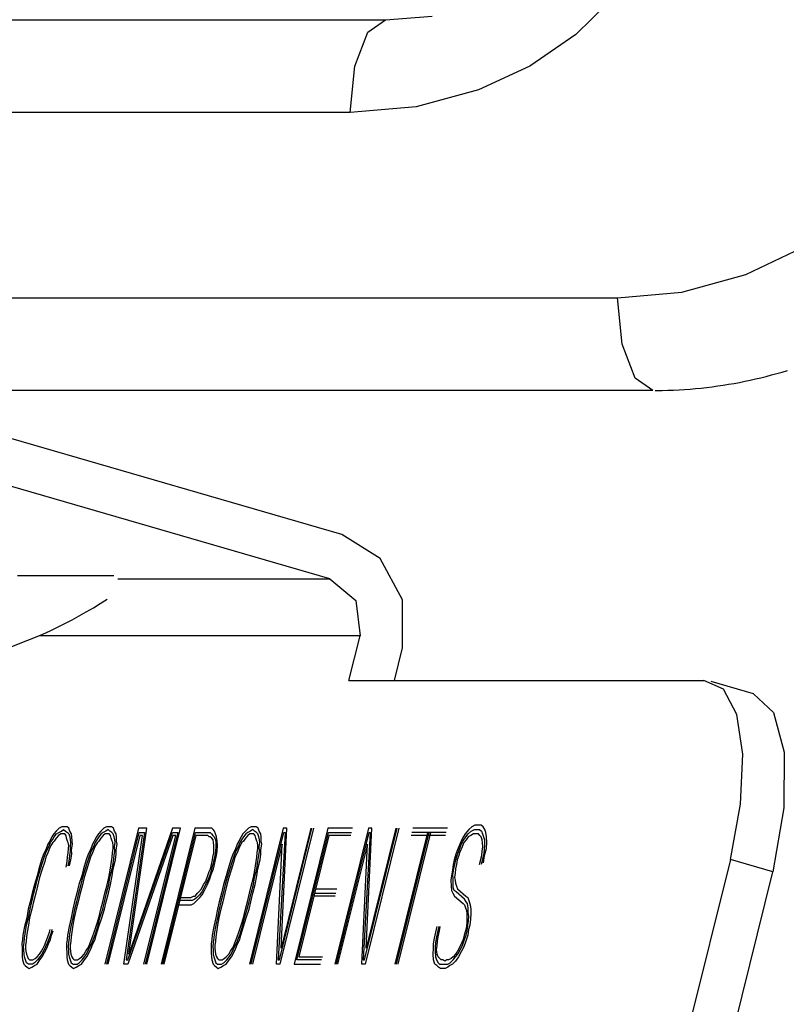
# Model space of a CAD drawing. Extents: x -1276 to 451, y 2026 to 3394.
# Tile 72 of 104: x -536.451 to -535.935, y 3190.09 to 3190.754. Entities that reach past the tile are written whole.
import ezdxf

# ---------------------------------------------------------------- set-up
doc = ezdxf.new("R2010")
doc.units = 0
doc.header["$MEASUREMENT"] = 0
doc.layers.add('SPILL-BUCKET', color=1, linetype='CONTINUOUS')

msp = doc.modelspace()

# ---------------------------------------------------------------- linework, layer by layer
at = {"layer": 'SPILL-BUCKET', "color": 8, "linetype": 'Continuous'}
for p, q in [((-536.05435, 3190.76529), (-536.07656, 3190.74368)), ((-536.65013, 3190.75359), (-536.20464, 3190.75359)), ((-536.21659, 3190.74522), (-536.20464, 3190.75359)), ((-536.20464, 3190.75359), (-536.17326, 3190.75602)), ((-536.22534, 3190.72236), (-536.21659, 3190.74522)), ((-536.07656, 3190.74368), (-536.1074, 3190.72235)), ((-536.22854, 3190.69113), (-536.22534, 3190.72236)), ((-536.1074, 3190.72235), (-536.14199, 3190.70631)), ((-536.14199, 3190.70631), (-536.1841, 3190.69499)), ((-536.22854, 3190.69113), (-536.67403, 3190.69113)), ((-536.1841, 3190.69499), (-536.22854, 3190.69113)), ((-535.96187, 3190.58192), (-535.92898, 3190.59758)), ((-536.00514, 3190.57), (-535.96187, 3190.58192)), ((-536.67403, 3190.56621), (-536.04842, 3190.56621)), ((-536.04842, 3190.56621), (-536.00514, 3190.57)), ((-536.04522, 3190.53498), (-536.04842, 3190.56621)), ((-536.03647, 3190.51212), (-536.04522, 3190.53498)), ((-536.02452, 3190.50376), (-536.03647, 3190.51212)), ((-535.95893, 3190.51074), (-535.95531, 3190.51155)), ((-535.95531, 3190.51155), (-535.95171, 3190.5124)), ((-535.95171, 3190.5124), (-535.94813, 3190.51329)), ((-535.94813, 3190.51329), (-535.94455, 3190.51423)), ((-535.94455, 3190.51423), (-535.941, 3190.51521)), ((-535.941, 3190.51521), (-535.93745, 3190.51623)), ((-535.93745, 3190.51623), (-535.93391, 3190.5173)), ((-536.00692, 3190.50425), (-536.00317, 3190.50448)), ((-536.00317, 3190.50448), (-535.99945, 3190.50476)), ((-535.99945, 3190.50476), (-535.99574, 3190.50508)), ((-535.99574, 3190.50508), (-535.99203, 3190.50545)), ((-535.99203, 3190.50545), (-535.98833, 3190.50586)), ((-535.98833, 3190.50586), (-535.98461, 3190.50631)), ((-535.98461, 3190.50631), (-535.98089, 3190.50682)), ((-535.98089, 3190.50682), (-535.9772, 3190.50736)), ((-535.9772, 3190.50736), (-535.97351, 3190.50795)), ((-535.97351, 3190.50795), (-535.96985, 3190.50858)), ((-535.96985, 3190.50858), (-535.96619, 3190.50926)), ((-535.96619, 3190.50926), (-535.96256, 3190.50998)), ((-535.96256, 3190.50998), (-535.95893, 3190.51074)), ((-536.02452, 3190.50376), (-536.61633, 3190.50376)), ((-536.02304, 3190.50378), (-536.02062, 3190.50379)), ((-536.02062, 3190.50379), (-536.01819, 3190.50382)), ((-536.01819, 3190.50382), (-536.01443, 3190.50392)), ((-536.01443, 3190.50392), (-536.01067, 3190.50406)), ((-536.01067, 3190.50406), (-536.00692, 3190.50425)), ((-536.2341, 3190.40677), (-536.45705, 3190.47142)), ((-536.24224, 3190.37679), (-536.46452, 3190.44126)), ((-536.20824, 3190.3906), (-536.2341, 3190.40677)), ((-536.1933, 3190.3626), (-536.20824, 3190.3906)), ((-536.41503, 3190.37884), (-536.45269, 3190.37884)), ((-536.38776, 3190.37884), (-536.41503, 3190.37884)), ((-536.38502, 3190.37679), (-536.24224, 3190.37679)), ((-536.24224, 3190.37679), (-536.22472, 3190.36224)), ((-536.22472, 3190.36224), (-536.22184, 3190.33855)), ((-536.1933, 3190.33027), (-536.1933, 3190.3626)), ((-536.22184, 3190.33855), (-536.43809, 3190.33855)), ((-536.22931, 3190.30838), (-536.22184, 3190.33855)), ((-536.19872, 3190.30838), (-536.1933, 3190.33027)), ((-536.22931, 3190.30838), (-535.99029, 3190.30838)), ((-535.97698, 3190.30248), (-535.99029, 3190.30838)), ((-535.95683, 3190.29942), (-535.98537, 3190.3077)), ((-535.9679, 3190.28534), (-535.97698, 3190.30248)), ((-535.95683, 3190.29942), (-535.94327, 3190.28687)), ((-535.94327, 3190.28687), (-535.9361, 3190.26009)), ((-535.96393, 3190.25865), (-535.9679, 3190.28534)), ((-535.9361, 3190.26009), (-535.9363, 3190.22263)), ((-535.96547, 3190.22501), (-535.96393, 3190.25865)), ((-535.97236, 3190.18772), (-535.96547, 3190.22501)), ((-535.9363, 3190.22263), (-535.94382, 3190.17945)), ((-536.42654, 3190.20688), (-536.42818, 3190.20493)), ((-536.42451, 3190.20883), (-536.42654, 3190.20688)), ((-536.42625, 3190.20493), (-536.42485, 3190.2059)), ((-536.42485, 3190.2059), (-536.42306, 3190.20688)), ((-536.42272, 3190.2098), (-536.42451, 3190.20883)), ((-536.42306, 3190.20688), (-536.42166, 3190.20785)), ((-536.42118, 3190.2098), (-536.42272, 3190.2098)), ((-536.42166, 3190.20785), (-536.42036, 3190.20688)), ((-536.41925, 3190.2098), (-536.42118, 3190.2098)), ((-536.42036, 3190.20688), (-536.41905, 3190.2059)), ((-536.41794, 3190.20883), (-536.41925, 3190.2098)), ((-536.41905, 3190.2059), (-536.41814, 3190.20493)), ((-536.41727, 3190.20688), (-536.41794, 3190.20883)), ((-536.4162, 3190.20493), (-536.41727, 3190.20688)), ((-536.39651, 3190.20688), (-536.39815, 3190.20493)), ((-536.39448, 3190.20883), (-536.39651, 3190.20688)), ((-536.39481, 3190.2059), (-536.39621, 3190.20493)), ((-536.39303, 3190.20688), (-536.39481, 3190.2059)), ((-536.39269, 3190.2098), (-536.39448, 3190.20883)), ((-536.37101, 3190.20883), (-536.3937, 3190.11718)), ((-536.39163, 3190.20785), (-536.39303, 3190.20688)), ((-536.39114, 3190.2098), (-536.39269, 3190.2098)), ((-536.39254, 3190.11718), (-536.37057, 3190.2059)), ((-536.39032, 3190.20688), (-536.39163, 3190.20785)), ((-536.38921, 3190.2098), (-536.39114, 3190.2098)), ((-536.38902, 3190.2059), (-536.39032, 3190.20688)), ((-536.38791, 3190.20883), (-536.38921, 3190.2098)), ((-536.3881, 3190.20493), (-536.38902, 3190.2059)), ((-536.38723, 3190.20688), (-536.38791, 3190.20883)), ((-536.38617, 3190.20493), (-536.38723, 3190.20688)), ((-536.3671, 3190.2059), (-536.37945, 3190.1201)), ((-536.3783, 3190.1201), (-536.34817, 3190.2059)), ((-536.34822, 3190.20883), (-536.37772, 3190.124)), ((-536.37772, 3190.124), (-536.3656, 3190.20883)), ((-536.3656, 3190.20883), (-536.37101, 3190.20883)), ((-536.37057, 3190.2059), (-536.3671, 3190.2059)), ((-536.34469, 3190.2059), (-536.36666, 3190.11718)), ((-536.3655, 3190.11718), (-536.34281, 3190.20883)), ((-536.33325, 3190.20883), (-536.35594, 3190.11718)), ((-536.35478, 3190.11718), (-536.33281, 3190.2059)), ((-536.34281, 3190.20883), (-536.34822, 3190.20883)), ((-536.34817, 3190.2059), (-536.34469, 3190.2059)), ((-536.32437, 3190.20883), (-536.33325, 3190.20883)), ((-536.33281, 3190.2059), (-536.32509, 3190.2059)), ((-536.32509, 3190.2059), (-536.32393, 3190.2059)), ((-536.32321, 3190.20883), (-536.32437, 3190.20883)), ((-536.32393, 3190.2059), (-536.32277, 3190.2059)), ((-536.32166, 3190.20883), (-536.32321, 3190.20883)), ((-536.32277, 3190.2059), (-536.32185, 3190.20493)), ((-536.32074, 3190.20785), (-536.32166, 3190.20883)), ((-536.31983, 3190.20688), (-536.32074, 3190.20785)), ((-536.31915, 3190.20493), (-536.31983, 3190.20688)), ((-536.29906, 3190.20688), (-536.30071, 3190.20493)), ((-536.29704, 3190.20883), (-536.29906, 3190.20688)), ((-536.29737, 3190.2059), (-536.29877, 3190.20493)), ((-536.29559, 3190.20688), (-536.29737, 3190.2059)), ((-536.29525, 3190.2098), (-536.29704, 3190.20883)), ((-536.27357, 3190.20883), (-536.29626, 3190.11718)), ((-536.29419, 3190.20785), (-536.29559, 3190.20688)), ((-536.2937, 3190.2098), (-536.29525, 3190.2098)), ((-536.2951, 3190.11718), (-536.27314, 3190.2059)), ((-536.29288, 3190.20688), (-536.29419, 3190.20785)), ((-536.29177, 3190.2098), (-536.2937, 3190.2098)), ((-536.29158, 3190.2059), (-536.29288, 3190.20688)), ((-536.29047, 3190.20883), (-536.29177, 3190.2098)), ((-536.29066, 3190.20493), (-536.29158, 3190.2059)), ((-536.28979, 3190.20688), (-536.29047, 3190.20883)), ((-536.28873, 3190.20493), (-536.28979, 3190.20688)), ((-536.27236, 3190.2059), (-536.27699, 3190.1201)), ((-536.27622, 3190.1201), (-536.25425, 3190.20883)), ((-536.2531, 3190.20883), (-536.27579, 3190.11718)), ((-536.27506, 3190.1279), (-536.27125, 3190.20883)), ((-536.25503, 3190.20883), (-536.27506, 3190.1279)), ((-536.27125, 3190.20883), (-536.27357, 3190.20883)), ((-536.27314, 3190.2059), (-536.27236, 3190.2059)), ((-536.24354, 3190.20883), (-536.26622, 3190.11718)), ((-536.26434, 3190.1201), (-536.2431, 3190.2059)), ((-536.22692, 3190.20883), (-536.24354, 3190.20883)), ((-536.2431, 3190.2059), (-536.22765, 3190.2059)), ((-536.21621, 3190.20883), (-536.2389, 3190.11718)), ((-536.23774, 3190.11718), (-536.21577, 3190.2059)), ((-536.215, 3190.2059), (-536.21963, 3190.1201)), ((-536.21886, 3190.1201), (-536.19689, 3190.20883)), ((-536.19573, 3190.20883), (-536.21842, 3190.11718)), ((-536.19766, 3190.20883), (-536.2177, 3190.1279)), ((-536.2177, 3190.1279), (-536.21389, 3190.20883)), ((-536.21389, 3190.20883), (-536.21621, 3190.20883)), ((-536.21577, 3190.2059), (-536.215, 3190.2059)), ((-536.17647, 3190.2059), (-536.19843, 3190.11718)), ((-536.19727, 3190.11718), (-536.17531, 3190.2059)), ((-536.19611, 3190.11718), (-536.17415, 3190.2059)), ((-536.16372, 3190.2059), (-536.1869, 3190.2059)), ((-536.16299, 3190.20883), (-536.18617, 3190.20883)), ((-536.14865, 3190.20785), (-536.15092, 3190.20493)), ((-536.14899, 3190.20493), (-536.14696, 3190.20688)), ((-536.14663, 3190.2098), (-536.14865, 3190.20785)), ((-536.14696, 3190.20688), (-536.14479, 3190.20785)), ((-536.14445, 3190.21078), (-536.14663, 3190.2098)), ((-536.14479, 3190.20785), (-536.14325, 3190.20785)), ((-536.14252, 3190.21078), (-536.14445, 3190.21078)), ((-536.14325, 3190.20785), (-536.14131, 3190.20785)), ((-536.14021, 3190.21078), (-536.14252, 3190.21078)), ((-536.14131, 3190.20785), (-536.14001, 3190.20688)), ((-536.1389, 3190.2098), (-536.14021, 3190.21078)), ((-536.14001, 3190.20688), (-536.13933, 3190.20493)), ((-536.13784, 3190.20785), (-536.1389, 3190.2098)), ((-536.13716, 3190.2059), (-536.13784, 3190.20785)), ((-536.13673, 3190.20298), (-536.13716, 3190.2059)), ((-536.43093, 3190.20005), (-536.43219, 3190.1981)), ((-536.42943, 3190.20298), (-536.43093, 3190.20005)), ((-536.4304, 3190.19908), (-536.42915, 3190.20103)), ((-536.42818, 3190.20493), (-536.42943, 3190.20298)), ((-536.42915, 3190.20103), (-536.42789, 3190.20298)), ((-536.42784, 3190.20005), (-536.42885, 3190.19908)), ((-536.42789, 3190.20298), (-536.42625, 3190.20493)), ((-536.42659, 3190.202), (-536.42784, 3190.20005)), ((-536.42495, 3190.20395), (-536.42659, 3190.202)), ((-536.42354, 3190.20493), (-536.42495, 3190.20395)), ((-536.42239, 3190.20493), (-536.42354, 3190.20493)), ((-536.42084, 3190.20493), (-536.42239, 3190.20493)), ((-536.41992, 3190.20395), (-536.42084, 3190.20493)), ((-536.41963, 3190.202), (-536.41992, 3190.20395)), ((-536.41896, 3190.20005), (-536.41963, 3190.202)), ((-536.41842, 3190.19908), (-536.41896, 3190.20005)), ((-536.41814, 3190.20493), (-536.41746, 3190.20298)), ((-536.41746, 3190.20298), (-536.41717, 3190.20103)), ((-536.41717, 3190.20103), (-536.41688, 3190.19908)), ((-536.41592, 3190.20298), (-536.4162, 3190.20493)), ((-536.41587, 3190.20005), (-536.41592, 3190.20298)), ((-536.41558, 3190.1981), (-536.41587, 3190.20005)), ((-536.4009, 3190.20005), (-536.40215, 3190.1981)), ((-536.3994, 3190.20298), (-536.4009, 3190.20005)), ((-536.39911, 3190.20103), (-536.40037, 3190.19908)), ((-536.39815, 3190.20493), (-536.3994, 3190.20298)), ((-536.39786, 3190.20298), (-536.39911, 3190.20103)), ((-536.39781, 3190.20005), (-536.39882, 3190.19908)), ((-536.39621, 3190.20493), (-536.39786, 3190.20298)), ((-536.39655, 3190.202), (-536.39781, 3190.20005)), ((-536.39491, 3190.20395), (-536.39655, 3190.202)), ((-536.39351, 3190.20493), (-536.39491, 3190.20395)), ((-536.39235, 3190.20493), (-536.39351, 3190.20493)), ((-536.39081, 3190.20493), (-536.39235, 3190.20493)), ((-536.37028, 3190.20395), (-536.39177, 3190.11718)), ((-536.38989, 3190.20395), (-536.39081, 3190.20493)), ((-536.3896, 3190.202), (-536.38989, 3190.20395)), ((-536.38892, 3190.20005), (-536.3896, 3190.202)), ((-536.38839, 3190.19908), (-536.38892, 3190.20005)), ((-536.38743, 3190.20298), (-536.3881, 3190.20493)), ((-536.38714, 3190.20103), (-536.38743, 3190.20298)), ((-536.38685, 3190.19908), (-536.38714, 3190.20103)), ((-536.38588, 3190.20298), (-536.38617, 3190.20493)), ((-536.38583, 3190.20005), (-536.38588, 3190.20298)), ((-536.38554, 3190.1981), (-536.38583, 3190.20005)), ((-536.38095, 3190.11718), (-536.36835, 3190.20395)), ((-536.34788, 3190.20395), (-536.37825, 3190.11718)), ((-536.36835, 3190.20395), (-536.37028, 3190.20395)), ((-536.36743, 3190.11718), (-536.34595, 3190.20395)), ((-536.33253, 3190.20395), (-536.35401, 3190.11718)), ((-536.34595, 3190.20395), (-536.34788, 3190.20395)), ((-536.32557, 3190.20395), (-536.33253, 3190.20395)), ((-536.32441, 3190.20395), (-536.32557, 3190.20395)), ((-536.3235, 3190.20298), (-536.32441, 3190.20395)), ((-536.32272, 3190.20298), (-536.3235, 3190.20298)), ((-536.32181, 3190.202), (-536.32272, 3190.20298)), ((-536.32185, 3190.20493), (-536.32094, 3190.20395)), ((-536.32089, 3190.20103), (-536.32181, 3190.202)), ((-536.32094, 3190.20395), (-536.32002, 3190.20298)), ((-536.3206, 3190.19908), (-536.32089, 3190.20103)), ((-536.32002, 3190.20298), (-536.31934, 3190.20103)), ((-536.31934, 3190.20103), (-536.31905, 3190.19908)), ((-536.31848, 3190.20298), (-536.31915, 3190.20493)), ((-536.31804, 3190.20005), (-536.31848, 3190.20298)), ((-536.31799, 3190.19713), (-536.31804, 3190.20005)), ((-536.30346, 3190.20005), (-536.30471, 3190.1981)), ((-536.30196, 3190.20298), (-536.30346, 3190.20005)), ((-536.30167, 3190.20103), (-536.30293, 3190.19908)), ((-536.30071, 3190.20493), (-536.30196, 3190.20298)), ((-536.30042, 3190.20298), (-536.30167, 3190.20103)), ((-536.30037, 3190.20005), (-536.30138, 3190.19908)), ((-536.29877, 3190.20493), (-536.30042, 3190.20298)), ((-536.29911, 3190.202), (-536.30037, 3190.20005)), ((-536.29747, 3190.20395), (-536.29911, 3190.202)), ((-536.29607, 3190.20493), (-536.29747, 3190.20395)), ((-536.29491, 3190.20493), (-536.29607, 3190.20493)), ((-536.29337, 3190.20493), (-536.29491, 3190.20493)), ((-536.29245, 3190.20395), (-536.29337, 3190.20493)), ((-536.29216, 3190.202), (-536.29245, 3190.20395)), ((-536.29148, 3190.20005), (-536.29216, 3190.202)), ((-536.29095, 3190.19908), (-536.29148, 3190.20005)), ((-536.28999, 3190.20298), (-536.29066, 3190.20493)), ((-536.28969, 3190.20103), (-536.28999, 3190.20298)), ((-536.28941, 3190.19908), (-536.28969, 3190.20103)), ((-536.28844, 3190.20298), (-536.28873, 3190.20493)), ((-536.28839, 3190.20005), (-536.28844, 3190.20298)), ((-536.2881, 3190.1981), (-536.28839, 3190.20005)), ((-536.24281, 3190.20395), (-536.26309, 3190.12205)), ((-536.22813, 3190.20395), (-536.24281, 3190.20395)), ((-536.1642, 3190.20395), (-536.18738, 3190.20395)), ((-536.15281, 3190.202), (-536.15454, 3190.1981)), ((-536.15401, 3190.19713), (-536.15252, 3190.20005)), ((-536.15092, 3190.20493), (-536.15281, 3190.202)), ((-536.15252, 3190.20005), (-536.15063, 3190.20298)), ((-536.15034, 3190.20103), (-536.15199, 3190.19908)), ((-536.15063, 3190.20298), (-536.14899, 3190.20493)), ((-536.14909, 3190.20298), (-536.15034, 3190.20103)), ((-536.1473, 3190.20395), (-536.14909, 3190.20298)), ((-536.14551, 3190.20493), (-536.1473, 3190.20395)), ((-536.14397, 3190.20493), (-536.14551, 3190.20493)), ((-536.14204, 3190.20493), (-536.14397, 3190.20493)), ((-536.14112, 3190.20395), (-536.14204, 3190.20493)), ((-536.14021, 3190.20298), (-536.14112, 3190.20395)), ((-536.13953, 3190.20103), (-536.14021, 3190.20298)), ((-536.13924, 3190.19908), (-536.13953, 3190.20103)), ((-536.13933, 3190.20493), (-536.13866, 3190.20298)), ((-536.13866, 3190.20298), (-536.13798, 3190.20103)), ((-536.13798, 3190.20103), (-536.13793, 3190.1981)), ((-536.13653, 3190.19908), (-536.13673, 3190.20298)), ((-536.43354, 3190.1942), (-536.43503, 3190.19128)), ((-536.43412, 3190.1903), (-536.43301, 3190.19323)), ((-536.43219, 3190.1981), (-536.43354, 3190.1942)), ((-536.43301, 3190.19323), (-536.43151, 3190.19615)), ((-536.43098, 3190.19518), (-536.43209, 3190.19225)), ((-536.43151, 3190.19615), (-536.4304, 3190.19908)), ((-536.43011, 3190.19713), (-536.43098, 3190.19518)), ((-536.42885, 3190.19908), (-536.43011, 3190.19713)), ((-536.41857, 3190.19225), (-536.41823, 3190.19518)), ((-536.41814, 3190.19713), (-536.41842, 3190.19908)), ((-536.41823, 3190.19518), (-536.41814, 3190.19713)), ((-536.41717, 3190.19323), (-536.41751, 3190.1903)), ((-536.41688, 3190.19908), (-536.41722, 3190.19615)), ((-536.41722, 3190.19615), (-536.41717, 3190.19323)), ((-536.41616, 3190.1942), (-536.41558, 3190.1981)), ((-536.41611, 3190.19128), (-536.41616, 3190.1942)), ((-536.40351, 3190.1942), (-536.405, 3190.19128)), ((-536.40297, 3190.19323), (-536.40409, 3190.1903)), ((-536.40215, 3190.1981), (-536.40351, 3190.1942)), ((-536.40148, 3190.19615), (-536.40297, 3190.19323)), ((-536.40095, 3190.19518), (-536.40206, 3190.19225)), ((-536.40037, 3190.19908), (-536.40148, 3190.19615)), ((-536.40008, 3190.19713), (-536.40095, 3190.19518)), ((-536.39882, 3190.19908), (-536.40008, 3190.19713)), ((-536.38854, 3190.19225), (-536.3882, 3190.19518)), ((-536.3881, 3190.19713), (-536.38839, 3190.19908)), ((-536.3882, 3190.19518), (-536.3881, 3190.19713)), ((-536.38747, 3190.1903), (-536.38714, 3190.19323)), ((-536.38718, 3190.19615), (-536.38685, 3190.19908)), ((-536.38714, 3190.19323), (-536.38718, 3190.19615)), ((-536.38612, 3190.1942), (-536.38554, 3190.1981)), ((-536.38607, 3190.19128), (-536.38612, 3190.1942)), ((-536.32031, 3190.19713), (-536.3206, 3190.19908)), ((-536.32036, 3190.19225), (-536.32026, 3190.1942)), ((-536.32026, 3190.1942), (-536.32031, 3190.19713)), ((-536.31934, 3190.19323), (-536.31968, 3190.1903)), ((-536.319, 3190.19615), (-536.31934, 3190.19323)), ((-536.31905, 3190.19908), (-536.319, 3190.19615)), ((-536.31852, 3190.1903), (-536.31818, 3190.19323)), ((-536.31818, 3190.19323), (-536.31799, 3190.19713)), ((-536.30606, 3190.1942), (-536.30756, 3190.19128)), ((-536.30553, 3190.19323), (-536.30664, 3190.1903)), ((-536.30471, 3190.1981), (-536.30606, 3190.1942)), ((-536.30404, 3190.19615), (-536.30553, 3190.19323)), ((-536.3035, 3190.19518), (-536.30462, 3190.19225)), ((-536.30293, 3190.19908), (-536.30404, 3190.19615)), ((-536.30264, 3190.19713), (-536.3035, 3190.19518)), ((-536.30138, 3190.19908), (-536.30264, 3190.19713)), ((-536.27429, 3190.1981), (-536.29433, 3190.11718)), ((-536.29109, 3190.19225), (-536.29076, 3190.19518)), ((-536.29066, 3190.19713), (-536.29095, 3190.19908)), ((-536.29076, 3190.19518), (-536.29066, 3190.19713)), ((-536.29003, 3190.1903), (-536.28969, 3190.19323)), ((-536.28974, 3190.19615), (-536.28941, 3190.19908)), ((-536.28969, 3190.19323), (-536.28974, 3190.19615)), ((-536.28868, 3190.1942), (-536.2881, 3190.1981)), ((-536.28863, 3190.19128), (-536.28868, 3190.1942)), ((-536.2781, 3190.11718), (-536.27429, 3190.1981)), ((-536.21693, 3190.1981), (-536.23696, 3190.11718)), ((-536.22074, 3190.11718), (-536.21693, 3190.1981)), ((-536.15628, 3190.1942), (-536.15739, 3190.19128)), ((-536.15648, 3190.1903), (-536.15537, 3190.19323)), ((-536.15454, 3190.1981), (-536.15628, 3190.1942)), ((-536.15537, 3190.19323), (-536.15401, 3190.19713)), ((-536.1531, 3190.19615), (-536.15483, 3190.19225)), ((-536.15199, 3190.19908), (-536.1531, 3190.19615)), ((-536.13986, 3190.1903), (-536.13953, 3190.19323)), ((-536.13953, 3190.19323), (-536.13919, 3190.19615)), ((-536.13919, 3190.19615), (-536.13924, 3190.19908)), ((-536.13813, 3190.1942), (-536.13871, 3190.1903)), ((-536.13793, 3190.1981), (-536.13813, 3190.1942)), ((-536.13793, 3190.1903), (-536.13673, 3190.19518)), ((-536.13673, 3190.19518), (-536.13653, 3190.19908)), ((-536.43639, 3190.18738), (-536.43822, 3190.18153)), ((-536.43706, 3190.18153), (-536.43547, 3190.1864)), ((-536.43503, 3190.19128), (-536.43639, 3190.18738)), ((-536.43431, 3190.1864), (-536.43615, 3190.18055)), ((-536.43547, 3190.1864), (-536.43412, 3190.1903)), ((-536.43359, 3190.18933), (-536.43431, 3190.1864)), ((-536.43209, 3190.19225), (-536.43359, 3190.18933)), ((-536.41982, 3190.1825), (-536.41924, 3190.1864)), ((-536.41924, 3190.1864), (-536.41891, 3190.18933)), ((-536.41891, 3190.18933), (-536.41857, 3190.19225)), ((-536.41809, 3190.1864), (-536.41881, 3190.18348)), ((-536.41751, 3190.1903), (-536.41809, 3190.1864)), ((-536.41765, 3190.18348), (-536.41669, 3190.18738)), ((-536.41669, 3190.18738), (-536.41611, 3190.19128)), ((-536.40635, 3190.18738), (-536.40819, 3190.18153)), ((-536.40544, 3190.1864), (-536.40703, 3190.18153)), ((-536.405, 3190.19128), (-536.40635, 3190.18738)), ((-536.40428, 3190.1864), (-536.40611, 3190.18055)), ((-536.40409, 3190.1903), (-536.40544, 3190.1864)), ((-536.40355, 3190.18933), (-536.40428, 3190.1864)), ((-536.40206, 3190.19225), (-536.40355, 3190.18933)), ((-536.39027, 3190.18055), (-536.38921, 3190.1864)), ((-536.38921, 3190.1864), (-536.38887, 3190.18933)), ((-536.38887, 3190.18933), (-536.38854, 3190.19225)), ((-536.38887, 3190.18153), (-536.38805, 3190.1864)), ((-536.3881, 3190.18153), (-536.38665, 3190.18738)), ((-536.38805, 3190.1864), (-536.38747, 3190.1903)), ((-536.38665, 3190.18738), (-536.38607, 3190.19128)), ((-536.3219, 3190.18445), (-536.32118, 3190.18738)), ((-536.32118, 3190.18738), (-536.32108, 3190.18933)), ((-536.32041, 3190.18738), (-536.32113, 3190.18445)), ((-536.32108, 3190.18933), (-536.32036, 3190.19225)), ((-536.31968, 3190.1903), (-536.32041, 3190.18738)), ((-536.31997, 3190.18445), (-536.31925, 3190.18738)), ((-536.31925, 3190.18738), (-536.31852, 3190.1903)), ((-536.30891, 3190.18738), (-536.31075, 3190.18153)), ((-536.308, 3190.1864), (-536.30959, 3190.18153)), ((-536.30756, 3190.19128), (-536.30891, 3190.18738)), ((-536.30684, 3190.1864), (-536.30867, 3190.18055)), ((-536.30664, 3190.1903), (-536.308, 3190.1864)), ((-536.30611, 3190.18933), (-536.30684, 3190.1864)), ((-536.30462, 3190.19225), (-536.30611, 3190.18933)), ((-536.29283, 3190.18055), (-536.29177, 3190.1864)), ((-536.29177, 3190.1864), (-536.29143, 3190.18933)), ((-536.29143, 3190.18933), (-536.29109, 3190.19225)), ((-536.29143, 3190.18153), (-536.29061, 3190.1864)), ((-536.29066, 3190.18153), (-536.28921, 3190.18738)), ((-536.29061, 3190.1864), (-536.29003, 3190.1903)), ((-536.28921, 3190.18738), (-536.28863, 3190.19128)), ((-536.15836, 3190.18738), (-536.15908, 3190.18445)), ((-536.15739, 3190.19128), (-536.15836, 3190.18738)), ((-536.15792, 3190.18445), (-536.1572, 3190.18738)), ((-536.1572, 3190.18738), (-536.15648, 3190.1903)), ((-536.15643, 3190.18738), (-536.15677, 3190.18445)), ((-536.15532, 3190.1903), (-536.15643, 3190.18738)), ((-536.15483, 3190.19225), (-536.15532, 3190.1903)), ((-535.97236, 3190.18772), (-536.15158, 3189.46377)), ((-536.14131, 3190.18445), (-536.13986, 3190.1903)), ((-536.13871, 3190.1903), (-536.14016, 3190.18445)), ((-536.13876, 3190.18543), (-536.13793, 3190.1903)), ((-535.94382, 3190.17945), (-535.97236, 3190.18772)), ((-536.43822, 3190.18153), (-536.43943, 3190.17665)), ((-536.4389, 3190.17568), (-536.43706, 3190.18153)), ((-536.43615, 3190.18055), (-536.43774, 3190.17568)), ((-536.40819, 3190.18153), (-536.40939, 3190.17665)), ((-536.40703, 3190.18153), (-536.40886, 3190.17568)), ((-536.40611, 3190.18055), (-536.4077, 3190.17568)), ((-536.39109, 3190.17568), (-536.39027, 3190.18055)), ((-536.39032, 3190.17568), (-536.38887, 3190.18153)), ((-536.38892, 3190.17665), (-536.3881, 3190.18153)), ((-536.32485, 3190.17568), (-536.32349, 3190.17958)), ((-536.32349, 3190.17958), (-536.32263, 3190.18153)), ((-536.32263, 3190.18153), (-536.3219, 3190.18445)), ((-536.32185, 3190.18153), (-536.32258, 3190.1786)), ((-536.32205, 3190.17763), (-536.32069, 3190.18153)), ((-536.32113, 3190.18445), (-536.32185, 3190.18153)), ((-536.32069, 3190.18153), (-536.31997, 3190.18445)), ((-536.31075, 3190.18153), (-536.31195, 3190.17665)), ((-536.30959, 3190.18153), (-536.31142, 3190.17568)), ((-536.30867, 3190.18055), (-536.31026, 3190.17568)), ((-536.29365, 3190.17568), (-536.29283, 3190.18055)), ((-536.29288, 3190.17568), (-536.29143, 3190.18153)), ((-536.29148, 3190.17665), (-536.29066, 3190.18153)), ((-536.15966, 3190.18055), (-536.16024, 3190.17665)), ((-536.15908, 3190.18445), (-536.15966, 3190.18055)), ((-536.15923, 3190.17763), (-536.15865, 3190.18153)), ((-536.15865, 3190.18153), (-536.15792, 3190.18445)), ((-536.15749, 3190.18153), (-536.15783, 3190.1786)), ((-536.15677, 3190.18445), (-536.15749, 3190.18153)), ((-536.12304, 3189.4555), (-535.94382, 3190.17945)), ((-536.43943, 3190.17665), (-536.44126, 3190.1708)), ((-536.4401, 3190.1708), (-536.4389, 3190.17568)), ((-536.43774, 3190.17568), (-536.43919, 3190.16983)), ((-536.40939, 3190.17665), (-536.41123, 3190.1708)), ((-536.40886, 3190.17568), (-536.41007, 3190.1708)), ((-536.4077, 3190.17568), (-536.40915, 3190.16983)), ((-536.39254, 3190.16983), (-536.39109, 3190.17568)), ((-536.39114, 3190.1708), (-536.39032, 3190.17568)), ((-536.38998, 3190.1708), (-536.38892, 3190.17665)), ((-536.32721, 3190.1708), (-536.32596, 3190.17275)), ((-536.32596, 3190.17275), (-536.32485, 3190.17568)), ((-536.32393, 3190.1747), (-536.32543, 3190.17178)), ((-536.32451, 3190.1708), (-536.32316, 3190.1747)), ((-536.32258, 3190.1786), (-536.32393, 3190.1747)), ((-536.32316, 3190.1747), (-536.32205, 3190.17763)), ((-536.31195, 3190.17665), (-536.31379, 3190.1708)), ((-536.31142, 3190.17568), (-536.31263, 3190.1708)), ((-536.31026, 3190.17568), (-536.31171, 3190.16983)), ((-536.2951, 3190.16983), (-536.29365, 3190.17568)), ((-536.2937, 3190.1708), (-536.29288, 3190.17568)), ((-536.29254, 3190.1708), (-536.29148, 3190.17665)), ((-536.16024, 3190.17665), (-536.16058, 3190.17373)), ((-536.16058, 3190.17373), (-536.16039, 3190.16983)), ((-536.15918, 3190.1747), (-536.15923, 3190.17763)), ((-536.15913, 3190.17178), (-536.15918, 3190.1747)), ((-536.15783, 3190.1786), (-536.15817, 3190.17568)), ((-536.15817, 3190.17568), (-536.15787, 3190.17373)), ((-536.15787, 3190.17373), (-536.15759, 3190.17178)), ((-536.44126, 3190.1708), (-536.44271, 3190.16495)), ((-536.44155, 3190.16495), (-536.4401, 3190.1708)), ((-536.43919, 3190.16983), (-536.44039, 3190.16495)), ((-536.41123, 3190.1708), (-536.41268, 3190.16495)), ((-536.41007, 3190.1708), (-536.41152, 3190.16495)), ((-536.40915, 3190.16983), (-536.41036, 3190.16495)), ((-536.39375, 3190.16495), (-536.39254, 3190.16983)), ((-536.39259, 3190.16495), (-536.39114, 3190.1708)), ((-536.39143, 3190.16495), (-536.38998, 3190.1708)), ((-536.33035, 3190.16593), (-536.32871, 3190.16788)), ((-536.32871, 3190.16788), (-536.32721, 3190.1708)), ((-536.32692, 3190.16885), (-536.32842, 3190.16593)), ((-536.32813, 3190.16398), (-536.32663, 3190.1669)), ((-536.32543, 3190.17178), (-536.32692, 3190.16885)), ((-536.32663, 3190.1669), (-536.32451, 3190.1708)), ((-536.31379, 3190.1708), (-536.31524, 3190.16495)), ((-536.31263, 3190.1708), (-536.31408, 3190.16495)), ((-536.31171, 3190.16983), (-536.31292, 3190.16495)), ((-536.29631, 3190.16495), (-536.2951, 3190.16983)), ((-536.29515, 3190.16495), (-536.2937, 3190.1708)), ((-536.29399, 3190.16495), (-536.29254, 3190.1708)), ((-536.25174, 3190.16788), (-536.23745, 3190.16788)), ((-536.16039, 3190.16983), (-536.16034, 3190.1669)), ((-536.16034, 3190.1669), (-536.15927, 3190.16495)), ((-536.15908, 3190.16885), (-536.15913, 3190.17178)), ((-536.15841, 3190.1669), (-536.15908, 3190.16885)), ((-536.1571, 3190.16593), (-536.15841, 3190.1669)), ((-536.15759, 3190.17178), (-536.15691, 3190.16983)), ((-536.15691, 3190.16983), (-536.15623, 3190.16788)), ((-536.15623, 3190.16788), (-536.15049, 3190.163)), ((-536.44271, 3190.16495), (-536.44416, 3190.1591)), ((-536.443, 3190.1591), (-536.44155, 3190.16495)), ((-536.44039, 3190.16495), (-536.44184, 3190.1591)), ((-536.41268, 3190.16495), (-536.41412, 3190.1591)), ((-536.41152, 3190.16495), (-536.41297, 3190.1591)), ((-536.41036, 3190.16495), (-536.41181, 3190.1591)), ((-536.3952, 3190.1591), (-536.39375, 3190.16495)), ((-536.39404, 3190.1591), (-536.39259, 3190.16495)), ((-536.39288, 3190.1591), (-536.39143, 3190.16495)), ((-536.33644, 3190.16008), (-536.34416, 3190.16008)), ((-536.3429, 3190.16203), (-536.33595, 3190.16203)), ((-536.33489, 3190.16008), (-536.33644, 3190.16008)), ((-536.33595, 3190.16203), (-536.33416, 3190.163)), ((-536.3331, 3190.16105), (-536.33489, 3190.16008)), ((-536.33416, 3190.163), (-536.33301, 3190.163)), ((-536.33383, 3190.15813), (-536.3318, 3190.16008)), ((-536.3317, 3190.16203), (-536.3331, 3190.16105)), ((-536.33301, 3190.163), (-536.33136, 3190.16495)), ((-536.3318, 3190.16008), (-536.32977, 3190.16203)), ((-536.33006, 3190.16398), (-536.3317, 3190.16203)), ((-536.33136, 3190.16495), (-536.33035, 3190.16593)), ((-536.32842, 3190.16593), (-536.33006, 3190.16398)), ((-536.32977, 3190.16203), (-536.32813, 3190.16398)), ((-536.31524, 3190.16495), (-536.31668, 3190.1591)), ((-536.31408, 3190.16495), (-536.31553, 3190.1591)), ((-536.31292, 3190.16495), (-536.31437, 3190.1591)), ((-536.29776, 3190.1591), (-536.29631, 3190.16495)), ((-536.2966, 3190.1591), (-536.29515, 3190.16495)), ((-536.29544, 3190.1591), (-536.29399, 3190.16495)), ((-536.23866, 3190.163), (-536.25295, 3190.163)), ((-536.25247, 3190.16495), (-536.23817, 3190.16495)), ((-536.15927, 3190.16495), (-536.15821, 3190.163)), ((-536.15821, 3190.163), (-536.15247, 3190.15813)), ((-536.15136, 3190.16105), (-536.1571, 3190.16593)), ((-536.15029, 3190.1591), (-536.15136, 3190.16105)), ((-536.15049, 3190.163), (-536.14918, 3190.16203)), ((-536.14918, 3190.16203), (-536.14851, 3190.16008)), ((-536.14851, 3190.16008), (-536.14769, 3190.15715)), ((-536.44537, 3190.15423), (-536.44643, 3190.14838)), ((-536.44416, 3190.1591), (-536.44537, 3190.15423)), ((-536.44527, 3190.14838), (-536.44421, 3190.15423)), ((-536.44305, 3190.15423), (-536.4445, 3190.14838)), ((-536.44421, 3190.15423), (-536.443, 3190.1591)), ((-536.44184, 3190.1591), (-536.44305, 3190.15423)), ((-536.41533, 3190.15423), (-536.41639, 3190.14838)), ((-536.41412, 3190.1591), (-536.41533, 3190.15423)), ((-536.41417, 3190.15423), (-536.41524, 3190.14838)), ((-536.41302, 3190.15423), (-536.41446, 3190.14838)), ((-536.41297, 3190.1591), (-536.41417, 3190.15423)), ((-536.41181, 3190.1591), (-536.41302, 3190.15423)), ((-536.39785, 3190.14838), (-536.39641, 3190.15423)), ((-536.39708, 3190.14838), (-536.39525, 3190.15423)), ((-536.39641, 3190.15423), (-536.3952, 3190.1591)), ((-536.39592, 3190.14838), (-536.39409, 3190.15423)), ((-536.39525, 3190.15423), (-536.39404, 3190.1591)), ((-536.39409, 3190.15423), (-536.39288, 3190.1591)), ((-536.34604, 3190.15715), (-536.33716, 3190.15715)), ((-536.33716, 3190.15715), (-536.33561, 3190.15715)), ((-536.33561, 3190.15715), (-536.33383, 3190.15813)), ((-536.31789, 3190.15423), (-536.31896, 3190.14838)), ((-536.31668, 3190.1591), (-536.31789, 3190.15423)), ((-536.31673, 3190.15423), (-536.3178, 3190.14838)), ((-536.31558, 3190.15423), (-536.31702, 3190.14838)), ((-536.31553, 3190.1591), (-536.31673, 3190.15423)), ((-536.31437, 3190.1591), (-536.31558, 3190.15423)), ((-536.30041, 3190.14838), (-536.29896, 3190.15423)), ((-536.29964, 3190.14838), (-536.2978, 3190.15423)), ((-536.29896, 3190.15423), (-536.29776, 3190.1591)), ((-536.29848, 3190.14838), (-536.29665, 3190.15423)), ((-536.2978, 3190.15423), (-536.2966, 3190.1591)), ((-536.29665, 3190.15423), (-536.29544, 3190.1591)), ((-536.15247, 3190.15813), (-536.15155, 3190.15715)), ((-536.15155, 3190.15715), (-536.15087, 3190.1552)), ((-536.15087, 3190.1552), (-536.1502, 3190.15325)), ((-536.14938, 3190.15813), (-536.15029, 3190.1591)), ((-536.1502, 3190.15325), (-536.14991, 3190.1513)), ((-536.14894, 3190.1552), (-536.14938, 3190.15813)), ((-536.14889, 3190.15228), (-536.14894, 3190.1552)), ((-536.14769, 3190.15715), (-536.14725, 3190.15423)), ((-536.14725, 3190.15423), (-536.1472, 3190.1513)), ((-536.44643, 3190.14838), (-536.44788, 3190.14252)), ((-536.44648, 3190.1435), (-536.44527, 3190.14838)), ((-536.4445, 3190.14838), (-536.44532, 3190.1435)), ((-536.41639, 3190.14838), (-536.41784, 3190.14252)), ((-536.41524, 3190.14838), (-536.41644, 3190.1435)), ((-536.41446, 3190.14838), (-536.41528, 3190.1435)), ((-536.39945, 3190.1435), (-536.39785, 3190.14838)), ((-536.39829, 3190.1435), (-536.39708, 3190.14838)), ((-536.39776, 3190.14252), (-536.39592, 3190.14838)), ((-536.31896, 3190.14838), (-536.3204, 3190.14252)), ((-536.3178, 3190.14838), (-536.319, 3190.1435)), ((-536.31702, 3190.14838), (-536.31784, 3190.1435)), ((-536.302, 3190.1435), (-536.30041, 3190.14838)), ((-536.30085, 3190.1435), (-536.29964, 3190.14838)), ((-536.30032, 3190.14252), (-536.29848, 3190.14838)), ((-536.14991, 3190.1513), (-536.14986, 3190.14838)), ((-536.14986, 3190.14838), (-536.14981, 3190.14545)), ((-536.14913, 3190.1435), (-536.14879, 3190.14643)), ((-536.14846, 3190.14935), (-536.14889, 3190.15228)), ((-536.14879, 3190.14643), (-536.14846, 3190.14935)), ((-536.14739, 3190.1474), (-536.14797, 3190.1435)), ((-536.1472, 3190.1513), (-536.14739, 3190.1474)), ((-536.44788, 3190.14252), (-536.44894, 3190.13667)), ((-536.44754, 3190.13765), (-536.44648, 3190.1435)), ((-536.44532, 3190.1435), (-536.44614, 3190.13863)), ((-536.43107, 3190.13863), (-536.43059, 3190.14058)), ((-536.42943, 3190.14058), (-536.43015, 3190.13765)), ((-536.42962, 3190.13667), (-536.42851, 3190.1396)), ((-536.41784, 3190.14252), (-536.4189, 3190.13667)), ((-536.41644, 3190.1435), (-536.4175, 3190.13765)), ((-536.41528, 3190.1435), (-536.4161, 3190.13863)), ((-536.40104, 3190.13863), (-536.39945, 3190.1435)), ((-536.40012, 3190.13765), (-536.39829, 3190.1435)), ((-536.39959, 3190.13667), (-536.39776, 3190.14252)), ((-536.3204, 3190.14252), (-536.32146, 3190.13667)), ((-536.319, 3190.1435), (-536.32006, 3190.13765)), ((-536.31784, 3190.1435), (-536.31866, 3190.13863)), ((-536.3036, 3190.13863), (-536.302, 3190.1435)), ((-536.30268, 3190.13765), (-536.30085, 3190.1435)), ((-536.30215, 3190.13667), (-536.30032, 3190.14252)), ((-536.17081, 3190.13863), (-536.16985, 3190.14252)), ((-536.16869, 3190.14252), (-536.16965, 3190.13863)), ((-536.16922, 3190.1357), (-536.16825, 3190.1396)), ((-536.16825, 3190.1396), (-536.16792, 3190.14252)), ((-536.15087, 3190.1396), (-536.15159, 3190.13667)), ((-536.15015, 3190.14252), (-536.15087, 3190.1396)), ((-536.15044, 3190.13667), (-536.14971, 3190.1396)), ((-536.14981, 3190.14545), (-536.15015, 3190.14252)), ((-536.14971, 3190.1396), (-536.14913, 3190.1435)), ((-536.1487, 3190.14058), (-536.14928, 3190.13667)), ((-536.14797, 3190.1435), (-536.1487, 3190.14058)), ((-536.44928, 3190.13375), (-536.44961, 3190.13083)), ((-536.44894, 3190.13667), (-536.44928, 3190.13375)), ((-536.44821, 3190.1318), (-536.44788, 3190.13473)), ((-536.44788, 3190.13473), (-536.44754, 3190.13765)), ((-536.44648, 3190.1357), (-536.44681, 3190.13278)), ((-536.44614, 3190.13863), (-536.44648, 3190.1357)), ((-536.43329, 3190.13278), (-536.43218, 3190.1357)), ((-536.43127, 3190.13473), (-536.43238, 3190.1318)), ((-536.43218, 3190.1357), (-536.43107, 3190.13863)), ((-536.43185, 3190.13083), (-536.43035, 3190.13375)), ((-536.43015, 3190.13765), (-536.43127, 3190.13473)), ((-536.43035, 3190.13375), (-536.42962, 3190.13667)), ((-536.41924, 3190.13375), (-536.41958, 3190.13083)), ((-536.4189, 3190.13667), (-536.41924, 3190.13375)), ((-536.41784, 3190.13473), (-536.41818, 3190.1318)), ((-536.4175, 3190.13765), (-536.41784, 3190.13473)), ((-536.41644, 3190.1357), (-536.41678, 3190.13278)), ((-536.4161, 3190.13863), (-536.41644, 3190.1357)), ((-536.40326, 3190.13278), (-536.40215, 3190.1357)), ((-536.40234, 3190.1318), (-536.40123, 3190.13473)), ((-536.40215, 3190.1357), (-536.40104, 3190.13863)), ((-536.40181, 3190.13083), (-536.40031, 3190.13375)), ((-536.40123, 3190.13473), (-536.40012, 3190.13765)), ((-536.40031, 3190.13375), (-536.39959, 3190.13667)), ((-536.3218, 3190.13375), (-536.32214, 3190.13083)), ((-536.32146, 3190.13667), (-536.3218, 3190.13375)), ((-536.3204, 3190.13473), (-536.32074, 3190.1318)), ((-536.32006, 3190.13765), (-536.3204, 3190.13473)), ((-536.319, 3190.1357), (-536.31934, 3190.13278)), ((-536.31866, 3190.13863), (-536.319, 3190.1357)), ((-536.30582, 3190.13278), (-536.30471, 3190.1357)), ((-536.3049, 3190.1318), (-536.30379, 3190.13473)), ((-536.30471, 3190.1357), (-536.3036, 3190.13863)), ((-536.30437, 3190.13083), (-536.30287, 3190.13375)), ((-536.30379, 3190.13473), (-536.30268, 3190.13765)), ((-536.30287, 3190.13375), (-536.30215, 3190.13667)), ((-536.17236, 3190.13083), (-536.17178, 3190.13473)), ((-536.17178, 3190.13473), (-536.17081, 3190.13863)), ((-536.17038, 3190.1357), (-536.17096, 3190.1318)), ((-536.16965, 3190.13863), (-536.17038, 3190.1357)), ((-536.16956, 3190.13278), (-536.16922, 3190.1357)), ((-536.15232, 3190.13375), (-536.15319, 3190.1318)), ((-536.1529, 3190.12985), (-536.15155, 3190.13375)), ((-536.15159, 3190.13667), (-536.15232, 3190.13375)), ((-536.15155, 3190.13375), (-536.15044, 3190.13667)), ((-536.14928, 3190.13667), (-536.15063, 3190.13278)), ((-536.44961, 3190.13083), (-536.44956, 3190.1279)), ((-536.44956, 3190.1279), (-536.44952, 3190.12498)), ((-536.44855, 3190.12888), (-536.44821, 3190.1318)), ((-536.44826, 3190.12693), (-536.44855, 3190.12888)), ((-536.44821, 3190.124), (-536.44826, 3190.12693)), ((-536.44715, 3190.12985), (-536.44725, 3190.1279)), ((-536.44725, 3190.1279), (-536.44696, 3190.12595)), ((-536.44681, 3190.13278), (-536.44715, 3190.12985)), ((-536.43653, 3190.12595), (-536.43527, 3190.1279)), ((-536.43474, 3190.12693), (-536.43624, 3190.124)), ((-536.43527, 3190.1279), (-536.4344, 3190.12985)), ((-536.43387, 3190.12888), (-536.43474, 3190.12693)), ((-536.43445, 3190.12498), (-536.43295, 3190.1279)), ((-536.4344, 3190.12985), (-536.43329, 3190.13278)), ((-536.43238, 3190.1318), (-536.43387, 3190.12888)), ((-536.43295, 3190.1279), (-536.43185, 3190.13083)), ((-536.41958, 3190.13083), (-536.41953, 3190.1279)), ((-536.41953, 3190.1279), (-536.41948, 3190.12498)), ((-536.41818, 3190.1318), (-536.41852, 3190.12888)), ((-536.41852, 3190.12888), (-536.41823, 3190.12693)), ((-536.41823, 3190.12693), (-536.41818, 3190.124)), ((-536.41712, 3190.12985), (-536.41721, 3190.1279)), ((-536.41721, 3190.1279), (-536.41692, 3190.12595)), ((-536.41678, 3190.13278), (-536.41712, 3190.12985)), ((-536.40649, 3190.12595), (-536.40524, 3190.1279)), ((-536.4062, 3190.124), (-536.40471, 3190.12693)), ((-536.40524, 3190.1279), (-536.40437, 3190.12985)), ((-536.40471, 3190.12693), (-536.40384, 3190.12888)), ((-536.40442, 3190.12498), (-536.40292, 3190.1279)), ((-536.40437, 3190.12985), (-536.40326, 3190.13278)), ((-536.40384, 3190.12888), (-536.40234, 3190.1318)), ((-536.40292, 3190.1279), (-536.40181, 3190.13083)), ((-536.32214, 3190.13083), (-536.32209, 3190.1279)), ((-536.32209, 3190.1279), (-536.32204, 3190.12498)), ((-536.32074, 3190.1318), (-536.32108, 3190.12888)), ((-536.32108, 3190.12888), (-536.32079, 3190.12693)), ((-536.32079, 3190.12693), (-536.32074, 3190.124)), ((-536.31968, 3190.12985), (-536.31977, 3190.1279)), ((-536.31977, 3190.1279), (-536.31948, 3190.12595)), ((-536.31934, 3190.13278), (-536.31968, 3190.12985)), ((-536.30905, 3190.12595), (-536.3078, 3190.1279)), ((-536.30876, 3190.124), (-536.30727, 3190.12693)), ((-536.3078, 3190.1279), (-536.30693, 3190.12985)), ((-536.30727, 3190.12693), (-536.3064, 3190.12888)), ((-536.30698, 3190.12498), (-536.30548, 3190.1279)), ((-536.30693, 3190.12985), (-536.30582, 3190.13278)), ((-536.3064, 3190.12888), (-536.3049, 3190.1318)), ((-536.30548, 3190.1279), (-536.30437, 3190.13083)), ((-536.1725, 3190.124), (-536.17231, 3190.1279)), ((-536.17231, 3190.1279), (-536.17236, 3190.13083)), ((-536.17096, 3190.1318), (-536.1713, 3190.12888)), ((-536.1713, 3190.12888), (-536.17125, 3190.12595)), ((-536.17023, 3190.12693), (-536.1699, 3190.12985)), ((-536.1698, 3190.124), (-536.17023, 3190.12693)), ((-536.1699, 3190.12985), (-536.16956, 3190.13278)), ((-536.15469, 3190.12888), (-536.15618, 3190.12595)), ((-536.15589, 3190.124), (-536.15439, 3190.12693)), ((-536.15319, 3190.1318), (-536.15469, 3190.12888)), ((-536.15439, 3190.12693), (-536.1529, 3190.12985)), ((-536.15198, 3190.12888), (-536.15348, 3190.12595)), ((-536.15063, 3190.13278), (-536.15198, 3190.12888)), ((-536.44952, 3190.12498), (-536.44947, 3190.12205)), ((-536.44947, 3190.12205), (-536.44918, 3190.1201)), ((-536.44918, 3190.1201), (-536.44836, 3190.11718)), ((-536.44792, 3190.12205), (-536.44821, 3190.124)), ((-536.44725, 3190.1201), (-536.44792, 3190.12205)), ((-536.44657, 3190.11815), (-536.44725, 3190.1201)), ((-536.44696, 3190.12595), (-536.44667, 3190.124)), ((-536.44667, 3190.124), (-536.44599, 3190.12205)), ((-536.44599, 3190.12205), (-536.44546, 3190.12107)), ((-536.44546, 3190.12107), (-536.44454, 3190.1201)), ((-536.44454, 3190.1201), (-536.44338, 3190.1201)), ((-536.44338, 3190.1201), (-536.44223, 3190.1201)), ((-536.44223, 3190.1201), (-536.44083, 3190.12107)), ((-536.43913, 3190.1201), (-536.44116, 3190.11815)), ((-536.44083, 3190.12107), (-536.43943, 3190.12205)), ((-536.43947, 3190.11718), (-536.43759, 3190.1201)), ((-536.43943, 3190.12205), (-536.43778, 3190.124)), ((-536.43749, 3190.12205), (-536.43913, 3190.1201)), ((-536.43778, 3190.124), (-536.43653, 3190.12595)), ((-536.43759, 3190.1201), (-536.43595, 3190.12205)), ((-536.43624, 3190.124), (-536.43749, 3190.12205)), ((-536.43595, 3190.12205), (-536.43445, 3190.12498)), ((-536.41948, 3190.12498), (-536.41943, 3190.12205)), ((-536.41943, 3190.12205), (-536.41915, 3190.1201)), ((-536.41915, 3190.1201), (-536.41832, 3190.11718)), ((-536.41818, 3190.124), (-536.41789, 3190.12205)), ((-536.41789, 3190.12205), (-536.41721, 3190.1201)), ((-536.41721, 3190.1201), (-536.41654, 3190.11815)), ((-536.41692, 3190.12595), (-536.41663, 3190.124)), ((-536.41663, 3190.124), (-536.41596, 3190.12205)), ((-536.41596, 3190.12205), (-536.41543, 3190.12107)), ((-536.41543, 3190.12107), (-536.41451, 3190.1201)), ((-536.41451, 3190.1201), (-536.41335, 3190.1201)), ((-536.41335, 3190.1201), (-536.41219, 3190.1201)), ((-536.41219, 3190.1201), (-536.41079, 3190.12107)), ((-536.41113, 3190.11815), (-536.4091, 3190.1201)), ((-536.41079, 3190.12107), (-536.40939, 3190.12205)), ((-536.40944, 3190.11718), (-536.40756, 3190.1201)), ((-536.40939, 3190.12205), (-536.40775, 3190.124)), ((-536.4091, 3190.1201), (-536.40746, 3190.12205)), ((-536.40775, 3190.124), (-536.40649, 3190.12595)), ((-536.40756, 3190.1201), (-536.40592, 3190.12205)), ((-536.40746, 3190.12205), (-536.4062, 3190.124)), ((-536.40592, 3190.12205), (-536.40442, 3190.12498)), ((-536.37945, 3190.1201), (-536.3783, 3190.1201)), ((-536.32204, 3190.12498), (-536.32199, 3190.12205)), ((-536.32199, 3190.12205), (-536.32171, 3190.1201)), ((-536.32171, 3190.1201), (-536.32088, 3190.11718)), ((-536.32074, 3190.124), (-536.32045, 3190.12205)), ((-536.32045, 3190.12205), (-536.31977, 3190.1201)), ((-536.31977, 3190.1201), (-536.3191, 3190.11815)), ((-536.31948, 3190.12595), (-536.31919, 3190.124)), ((-536.31919, 3190.124), (-536.31852, 3190.12205)), ((-536.31852, 3190.12205), (-536.31799, 3190.12107)), ((-536.31799, 3190.12107), (-536.31707, 3190.1201)), ((-536.31707, 3190.1201), (-536.31591, 3190.1201)), ((-536.31591, 3190.1201), (-536.31475, 3190.1201)), ((-536.31475, 3190.1201), (-536.31335, 3190.12107)), ((-536.31369, 3190.11815), (-536.31166, 3190.1201)), ((-536.31335, 3190.12107), (-536.31195, 3190.12205)), ((-536.312, 3190.11718), (-536.31012, 3190.1201)), ((-536.31195, 3190.12205), (-536.31031, 3190.124)), ((-536.31166, 3190.1201), (-536.31002, 3190.12205)), ((-536.31031, 3190.124), (-536.30905, 3190.12595)), ((-536.31012, 3190.1201), (-536.30848, 3190.12205)), ((-536.31002, 3190.12205), (-536.30876, 3190.124)), ((-536.30848, 3190.12205), (-536.30698, 3190.12498)), ((-536.27699, 3190.1201), (-536.27622, 3190.1201)), ((-536.24773, 3190.1201), (-536.26434, 3190.1201)), ((-536.26309, 3190.12205), (-536.24725, 3190.12205)), ((-536.21963, 3190.1201), (-536.21886, 3190.1201)), ((-536.17231, 3190.1201), (-536.1725, 3190.124)), ((-536.17149, 3190.11718), (-536.17231, 3190.1201)), ((-536.17125, 3190.12595), (-536.17105, 3190.12205)), ((-536.17105, 3190.12205), (-536.17038, 3190.1201)), ((-536.17038, 3190.1201), (-536.16932, 3190.11815)), ((-536.16912, 3190.12205), (-536.1698, 3190.124)), ((-536.1682, 3190.12107), (-536.16912, 3190.12205)), ((-536.16729, 3190.1201), (-536.1682, 3190.12107)), ((-536.16613, 3190.1201), (-536.16729, 3190.1201)), ((-536.16482, 3190.11913), (-536.16613, 3190.1201)), ((-536.16342, 3190.1201), (-536.16482, 3190.11913)), ((-536.16227, 3190.1201), (-536.16342, 3190.1201)), ((-536.16048, 3190.12107), (-536.16227, 3190.1201)), ((-536.1612, 3190.11815), (-536.15917, 3190.1201)), ((-536.15908, 3190.12205), (-536.16048, 3190.12107)), ((-536.15917, 3190.1201), (-536.15753, 3190.12205)), ((-536.15744, 3190.124), (-536.15908, 3190.12205)), ((-536.15753, 3190.12205), (-536.15589, 3190.124)), ((-536.1556, 3190.12205), (-536.15749, 3190.11913)), ((-536.15618, 3190.12595), (-536.15744, 3190.124)), ((-536.15348, 3190.12595), (-536.1556, 3190.12205)), ((-536.44836, 3190.11718), (-536.44744, 3190.1162)), ((-536.44744, 3190.1162), (-536.44614, 3190.11522)), ((-536.44527, 3190.11718), (-536.44657, 3190.11815)), ((-536.44614, 3190.11522), (-536.44483, 3190.11425)), ((-536.44411, 3190.11718), (-536.44527, 3190.11718)), ((-536.44483, 3190.11425), (-536.44305, 3190.11522)), ((-536.44256, 3190.11718), (-536.44411, 3190.11718)), ((-536.44305, 3190.11522), (-536.44126, 3190.1162)), ((-536.44116, 3190.11815), (-536.44256, 3190.11718)), ((-536.44126, 3190.1162), (-536.43947, 3190.11718)), ((-536.41832, 3190.11718), (-536.41741, 3190.1162)), ((-536.41741, 3190.1162), (-536.4161, 3190.11522)), ((-536.41654, 3190.11815), (-536.41523, 3190.11718)), ((-536.4161, 3190.11522), (-536.4148, 3190.11425)), ((-536.41523, 3190.11718), (-536.41407, 3190.11718)), ((-536.4148, 3190.11425), (-536.41301, 3190.11522)), ((-536.41407, 3190.11718), (-536.41253, 3190.11718)), ((-536.41301, 3190.11522), (-536.41123, 3190.1162)), ((-536.41253, 3190.11718), (-536.41113, 3190.11815)), ((-536.41123, 3190.1162), (-536.40944, 3190.11718)), ((-536.37825, 3190.11718), (-536.38095, 3190.11718)), ((-536.32088, 3190.11718), (-536.31997, 3190.1162)), ((-536.31997, 3190.1162), (-536.31866, 3190.11522)), ((-536.3191, 3190.11815), (-536.31779, 3190.11718)), ((-536.31866, 3190.11522), (-536.31736, 3190.11425)), ((-536.31779, 3190.11718), (-536.31663, 3190.11718)), ((-536.31736, 3190.11425), (-536.31557, 3190.11522)), ((-536.31663, 3190.11718), (-536.31509, 3190.11718)), ((-536.31557, 3190.11522), (-536.31378, 3190.1162)), ((-536.31509, 3190.11718), (-536.31369, 3190.11815)), ((-536.31378, 3190.1162), (-536.312, 3190.11718)), ((-536.27579, 3190.11718), (-536.2781, 3190.11718)), ((-536.26622, 3190.11718), (-536.24845, 3190.11718)), ((-536.21842, 3190.11718), (-536.22074, 3190.11718)), ((-536.17018, 3190.1162), (-536.17149, 3190.11718)), ((-536.16888, 3190.11522), (-536.17018, 3190.1162)), ((-536.16932, 3190.11815), (-536.1684, 3190.11718)), ((-536.16758, 3190.11425), (-536.16888, 3190.11522)), ((-536.1684, 3190.11718), (-536.16685, 3190.11718)), ((-536.16603, 3190.11425), (-536.16758, 3190.11425)), ((-536.16685, 3190.11718), (-536.16531, 3190.11718)), ((-536.16449, 3190.11425), (-536.16603, 3190.11425)), ((-536.16531, 3190.11718), (-536.16415, 3190.11718)), ((-536.1627, 3190.11522), (-536.16449, 3190.11425)), ((-536.16415, 3190.11718), (-536.1626, 3190.11718)), ((-536.1613, 3190.1162), (-536.1627, 3190.11522)), ((-536.1626, 3190.11718), (-536.1612, 3190.11815)), ((-536.15951, 3190.11718), (-536.1613, 3190.1162)), ((-536.15749, 3190.11913), (-536.15951, 3190.11718))]:
    msp.add_line(p, q, dxfattribs=at)
msp.add_arc((-536.55778, 3190.61661), 0.30273, 270.00016, 303.15721, dxfattribs=at)

doc.saveas('drawing.dxf')
